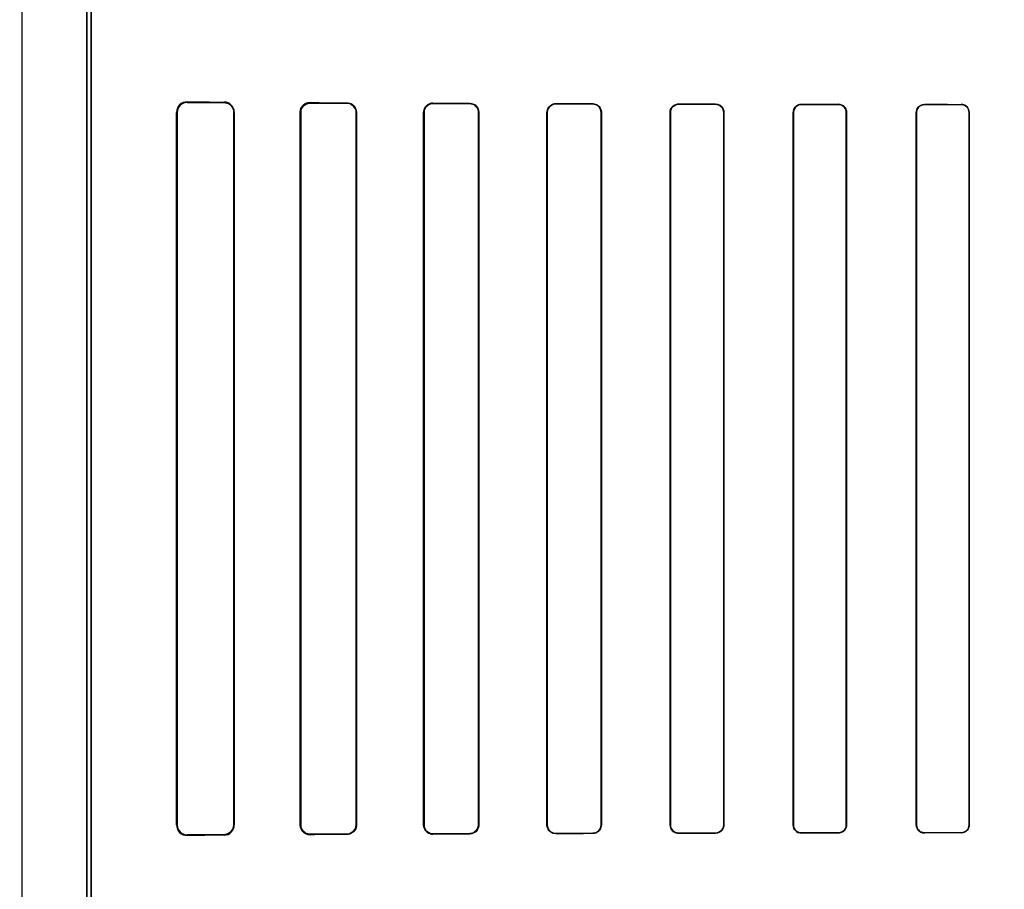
# Model space of a CAD drawing. Header units: millimetres. Extents: x 0 to 297, y 0 to 210.
# Tile 150 of 256: x 56.014 to 56.295, y 158.022 to 158.269. Entities that reach past the tile are written whole.
import ezdxf

# ---------------------------------------------------------------- set-up
doc = ezdxf.new("R2010")
doc.units = ezdxf.units.MM
doc.header["$LTSCALE"] = 16.335
doc.layers.get('0').update_dxf_attribs({"linetype": 'CONTINUOUS'})
for name, color, linetype in [('AXES_REF', 7, 'CONTINUOUS'), ('INTFCLR_1', 7, 'CONTINUOUS'), ('INTFCLR_72935', 7, 'CONTINUOUS')]:
    doc.layers.add(name, color=color, linetype=linetype)

msp = doc.modelspace()

# ---------------------------------------------------------------- linework, layer by layer
at = {"color": 7, "linetype": 'Continuous'}
for radius in [6.787079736, 6.7865, 6.743039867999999]:
    msp.add_circle((57.4637306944, 154.7114647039), radius, dxfattribs=at)
for radius, start, end in [(6.72, 278.2771290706, 261.7228709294), (6.874, 193.234383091, 36.7246116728)]:
    msp.add_arc((57.4637306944, 154.7114647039), radius, start, end, dxfattribs=at)
at = {"layer": 'AXES_REF', "color": 9, "linetype": 'Continuous'}
for radius in [6.191158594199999, 4.150003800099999]:
    msp.add_circle((57.4637306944, 154.7114647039), radius, dxfattribs=at)
at = {"layer": 'INTFCLR_1', "color": 6, "linetype": 'Continuous'}
for p, q in [((56.0146828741, 159.0304665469), (56.0146828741, 157.1614547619)), ((56.0332142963, 157.5341413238), (56.0332142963, 158.3777682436)), ((56.0344485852, 158.3777682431), (56.0344485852, 157.5341412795)), ((56.0587420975, 158.0399547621), (56.0587420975, 158.2429547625)), ((56.0589195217, 158.0399547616), (56.0589195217, 158.2429547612)), ((56.0750546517, 158.2429547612), (56.0750546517, 158.0399547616)), ((56.0751998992, 158.2429547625), (56.0751998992, 158.0399547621)), ((56.0939824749, 158.0399547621), (56.0939824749, 158.2429547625)), ((56.09410939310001, 158.0399547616), (56.09410939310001, 158.2429547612)), ((56.1098938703, 158.2429547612), (56.1098938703, 158.0399547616)), ((56.1100086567, 158.2429547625), (56.1100086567, 158.0399547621)), ((56.1291412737, 158.0399547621), (56.1291412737, 158.2429547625)), ((56.129247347, 158.0399547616), (56.129247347, 158.2429547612)), ((56.1447723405, 158.2429547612), (56.1447723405, 158.0399547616)), ((56.14487182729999, 158.2429547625), (56.14487182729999, 158.0399547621)), ((56.1642594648, 158.0399547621), (56.1642594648, 158.2429547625)), ((56.1643537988, 158.0399547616), (56.1643537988, 158.2429547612)), ((56.1796771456, 158.2429547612), (56.1796771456, 158.0399547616)), ((56.1797673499, 158.2429547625), (56.1797673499, 158.0399547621)), ((56.19935072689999, 158.0399547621), (56.19935072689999, 158.2429547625)), ((56.19943756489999, 158.0399547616), (56.19943756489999, 158.2429547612)), ((56.21460195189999, 158.2429547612), (56.21460195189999, 158.0399547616)), ((56.21468601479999, 158.2429547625), (56.21468601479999, 158.0399547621)), ((56.23442160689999, 158.0399547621), (56.23442160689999, 158.2429547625)), ((56.2345033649, 158.0399547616), (56.2345033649, 158.2429547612)), ((56.2495431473, 158.2429547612), (56.2495431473, 158.0399547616)), ((56.2496229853, 158.2429547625), (56.2496229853, 158.0399547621)), ((56.2694757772, 158.0399547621), (56.2694757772, 158.2429547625)), ((56.2695540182, 158.0399547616), (56.2695540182, 158.2429547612)), ((56.2844985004, 158.2429547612), (56.2844985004, 158.0399547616)), ((56.2845754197, 158.2429547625), (56.2845754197, 158.0399547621))]:
    msp.add_line(p, q, dxfattribs=at)
at = {"layer": 'INTFCLR_1', "color": 9, "linetype": 'Continuous'}
for p, q in [((56.0617849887, 158.2459709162), (56.0617849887, 158.2458018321)), ((56.0722849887, 158.2457396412), (56.0722849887, 158.2458897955)), ((56.0967849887, 158.2457425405), (56.0967849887, 158.2456184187)), ((56.1072849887, 158.2455740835), (56.1072849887, 158.2456909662)), ((56.1317849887, 158.2455884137), (56.1317849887, 158.2454837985)), ((56.1422849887, 158.2454498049), (56.1422849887, 158.2455504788)), ((56.1667849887, 158.2454729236), (56.1667849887, 158.2453794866)), ((56.1772849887, 158.2453527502), (56.1772849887, 158.2454437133)), ((56.2017849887, 158.2453835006), (56.2017849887, 158.2452972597)), ((56.2122849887, 158.2452761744), (56.2122849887, 158.2453607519)), ((56.2367849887, 158.2453139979), (56.2367849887, 158.2452326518)), ((56.2472849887, 158.2452162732), (56.2472849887, 158.2452964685)), ((56.2717849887, 158.2452609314), (56.2717849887, 158.245182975)), ((56.2822849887, 158.2451707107), (56.2822849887, 158.2452478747)), ((56.0589195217, 158.2429547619), (56.0587420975, 158.2429547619)), ((56.0751998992, 158.2429547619), (56.0750546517, 158.2429547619)), ((56.09410939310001, 158.2429547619), (56.093982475, 158.2429547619)), ((56.1100086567, 158.2429547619), (56.1098938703, 158.2429547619)), ((56.129247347, 158.2429547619), (56.1291412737, 158.2429547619)), ((56.1448718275, 158.2429547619), (56.1447723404, 158.2429547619)), ((56.164353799, 158.2429547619), (56.164259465, 158.2429547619)), ((56.1797673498, 158.2429547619), (56.1796771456, 158.2429547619)), ((56.19943756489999, 158.2429547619), (56.19935072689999, 158.2429547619)), ((56.2146860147, 158.2429547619), (56.214601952, 158.2429547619)), ((56.2345033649, 158.2429547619), (56.23442160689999, 158.2429547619)), ((56.2496229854, 158.2429547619), (56.2495431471, 158.2429547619)), ((56.2695540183, 158.2429547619), (56.26947577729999, 158.2429547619)), ((56.2845754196, 158.2429547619), (56.2844985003, 158.2429547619)), ((56.0587420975, 158.0399547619), (56.0589195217, 158.0399547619)), ((56.0750546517, 158.0399547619), (56.0751998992, 158.0399547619)), ((56.093982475, 158.0399547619), (56.09410939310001, 158.0399547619)), ((56.1098938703, 158.0399547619), (56.1100086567, 158.0399547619)), ((56.1291412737, 158.0399547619), (56.129247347, 158.0399547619)), ((56.1447723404, 158.0399547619), (56.1448718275, 158.0399547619)), ((56.164259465, 158.0399547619), (56.164353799, 158.0399547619)), ((56.1796771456, 158.0399547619), (56.1797673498, 158.0399547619)), ((56.19935072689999, 158.0399547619), (56.19943756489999, 158.0399547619)), ((56.214601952, 158.0399547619), (56.2146860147, 158.0399547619)), ((56.23442160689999, 158.0399547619), (56.2345033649, 158.0399547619)), ((56.2495431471, 158.0399547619), (56.2496229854, 158.0399547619)), ((56.26947577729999, 158.0399547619), (56.2695540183, 158.0399547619)), ((56.2844985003, 158.0399547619), (56.2845754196, 158.0399547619)), ((56.0617849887, 158.0371076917), (56.0617849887, 158.0369386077)), ((56.0722849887, 158.0370197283), (56.0722849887, 158.0371698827)), ((56.0967849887, 158.0372911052), (56.0967849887, 158.0371669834)), ((56.1072849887, 158.0372185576), (56.1072849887, 158.0373354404)), ((56.1317849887, 158.0374257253), (56.1317849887, 158.0373211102)), ((56.1422849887, 158.0373590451), (56.1422849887, 158.0374597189)), ((56.1667849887, 158.0375300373), (56.1667849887, 158.0374366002)), ((56.1772849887, 158.0374658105), (56.1772849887, 158.0375567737)), ((56.2017849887, 158.0376122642), (56.2017849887, 158.0375260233)), ((56.2122849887, 158.0375487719), (56.2122849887, 158.0376333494)), ((56.2367849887, 158.0376768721), (56.2367849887, 158.0375955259)), ((56.2472849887, 158.0376130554), (56.2472849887, 158.0376932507)), ((56.2717849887, 158.0377265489), (56.2717849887, 158.0376485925)), ((56.2822849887, 158.0376616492), (56.2822849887, 158.0377388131))]:
    msp.add_line(p, q, dxfattribs=at)
at = {"layer": 'INTFCLR_1', "color": 7, "linetype": 'Continuous'}
for points in [[(56.0959321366, 158.2454821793), (56.0960196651, 158.2455096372), (56.0961091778, 158.2455343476), (56.0962005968, 158.2455561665), (56.0962937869, 158.245574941), (56.0963887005, 158.2455905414), (56.0964853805, 158.2456028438), (56.09658376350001, 158.2456116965), (56.09668367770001, 158.2456169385), (56.0967849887, 158.2456184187)], [(56.0967849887, 158.0372911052), (56.0966896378, 158.0372923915), (56.0965934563, 158.0372971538), (56.0964965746, 158.0373054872), (56.0963983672, 158.0373175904), (56.0962997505, 158.0373334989), (56.0962031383, 158.0373527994), (56.0961093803, 158.0373751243), (56.09601780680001, 158.0374004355), (56.0959284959, 158.0374285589)], [(56.1309131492, 158.0374661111), (56.1310028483, 158.0374368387), (56.13109453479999, 158.0374105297), (56.1311881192, 158.0373873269), (56.1312834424, 158.0373673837), (56.1313804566, 158.0373508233), (56.13147922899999, 158.0373377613), (56.1315796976, 158.0373283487), (56.1316816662, 158.0373227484), (56.1317849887, 158.0373211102)]]:
    msp.add_lwpolyline(points, dxfattribs=at)
at = {"layer": 'INTFCLR_1', "color": 6, "linetype": 'Continuous'}
for centre, radius, start, end in [((56.0617588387, 158.2429542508), 0.0030167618, 89.5033423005, 179.9902822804), ((56.06176683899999, 158.2429545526), 0.0028473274, 89.6347789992, 179.9958022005), ((56.0722645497, 158.2429544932), 0.0029353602, 0.005255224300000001, 89.6010454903), ((56.0617588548, 158.039955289), 0.0030167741, 180.0100079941, 270.4963496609), ((56.061766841, 158.0399549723), 0.0028473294, 180.0042406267, 270.3651815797), ((56.0722645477, 158.0399550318), 0.0029353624, 270.3989925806, 359.9947357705)]:
    msp.add_arc(centre, radius, start, end, dxfattribs=at)
for centre, major_axis, ratio, start_param, end_param in [((56.3995349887, 158.2464547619), (0.3650864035, 0), 0.0034906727, -2.752156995, -2.682292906), ((56.3995349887, 158.2464547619), (0.3860864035, 0), 0.0034906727, -2.6358278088, -2.5822577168), ((56.3995349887, 158.2464547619), (0.3650864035, 0), 0.0034906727, -2.5485709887, -2.4989177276), ((56.3995349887, 158.2464547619), (0.3860864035, 0), 0.0034906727, -2.4721230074, -2.4294368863), ((56.3995349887, 158.2464547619), (0.3650864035, 0), 0.0034906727, -2.3940887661, -2.3526946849), ((56.3995349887, 158.2464547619), (0.3860864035, 0), 0.0034906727, -2.3371288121, -2.3000343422), ((56.3995349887, 158.2464547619), (0.3650864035, 0), 0.0034906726, -2.2620717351, -2.2252929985), ((56.3995349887, 158.2464547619), (0.3860864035, 0), 0.0034906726, -2.217857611, -2.1841931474), ((56.3995349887, 158.2464547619), (0.3650864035, 0), 0.0034906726, -2.1431981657, -2.1093469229), ((56.3995349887, 158.2464547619), (0.3860864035, 0), 0.0034906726, -2.108530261, -2.0771538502), ((56.3995349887, 158.2464547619), (0.3650864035, 0), 0.0034906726, -2.0328472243, -2.0009654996), ((56.3995349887, 158.2464547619), (0.3860864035, 0), 0.0034906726, -2.0059367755, -1.9761478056), ((56.3995349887, 158.2464547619), (0.3650864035, 0), 0.0034906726, -1.9282790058, -1.8977471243), ((56.3995349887, 158.2464547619), (0.3860864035, 0), 0.0034906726, -1.9080370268, -1.8793579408), ((56.3995349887, 158.0364547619), (0.3860864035, 0), 0.0034906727, 2.5822577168, 2.6358278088), ((56.3995349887, 158.0364547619), (0.3650864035, 0), 0.0034906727, 2.682292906, 2.752156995), ((56.3995349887, 158.0364547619), (0.3860864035, 0), 0.0034906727, 2.4294368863, 2.4721230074), ((56.3995349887, 158.0364547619), (0.3650864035, 0), 0.0034906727, 2.4989177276, 2.5485709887), ((56.3995349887, 158.036454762), (0.3860864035, 0), 0.0034906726, 2.3000343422, 2.3371288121), ((56.3995349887, 158.036454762), (0.3650864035, 0), 0.0034906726, 2.3526946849, 2.3940887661), ((56.3995349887, 158.0364547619), (0.3860864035, 0), 0.0034906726, 2.1841931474, 2.217857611), ((56.3995349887, 158.0364547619), (0.3650864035, 0), 0.0034906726, 2.2252929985, 2.2620717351), ((56.3995349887, 158.0364547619), (0.3860864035, 0), 0.0034906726, 2.0771538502, 2.108530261), ((56.3995349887, 158.0364547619), (0.3650864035, 0), 0.0034906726, 2.1093469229, 2.1431981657), ((56.3995349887, 158.0364547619), (0.3860864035, 0), 0.0034906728, 1.9761478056, 2.0059367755), ((56.3995349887, 158.0364547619), (0.3650864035, 0), 0.0034906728, 2.0009654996, 2.0328472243), ((56.3995349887, 158.036454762), (0.3860864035, 0), 0.0034906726, 1.8793579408, 1.9080370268), ((56.3995349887, 158.036454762), (0.3650864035, 0), 0.0034906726, 1.8977471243, 1.9282790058)]:
    msp.add_ellipse(centre, major_axis=major_axis, ratio=ratio, start_param=start_param, end_param=end_param, dxfattribs=at)
for points, knots in [([(56.0722849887, 158.2457396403), (56.0728265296, 158.2457366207), (56.074265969, 158.2453200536), (56.0750546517, 158.2438230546), (56.0750546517, 158.2429547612)], [0, 0, 0, 0, 0.3841203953, 1, 1, 1, 1]), ([(56.0939824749, 158.2429547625), (56.0939824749, 158.2434364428), (56.0943337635, 158.2448748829), (56.0958520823, 158.2457473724), (56.0967849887, 158.2457425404)], [0, 0, 0, 0, 0.3405065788, 1, 1, 1, 1]), ([(56.1072849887, 158.2456909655), (56.1077895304, 158.2456886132), (56.10919884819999, 158.2453079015), (56.1100086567, 158.2438338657), (56.1100086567, 158.2429547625)], [0, 0, 0, 0, 0.3646493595, 1, 1, 1, 1]), ([(56.1072849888, 158.2455740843), (56.10774951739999, 158.245572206), (56.1090951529, 158.2452264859), (56.1098938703, 158.2438135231), (56.1098938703, 158.2429547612)], [0, 0, 0, 0, 0.3510423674, 1, 1, 1, 1]), ([(56.1291412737, 158.2429547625), (56.1291412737, 158.2434586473), (56.1295208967, 158.2448277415), (56.1309490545, 158.2455915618), (56.1317849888, 158.2455884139)], [0, 0, 0, 0, 0.3760825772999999, 1, 1, 1, 1]), ([(56.129247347, 158.2429547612), (56.129247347, 158.2434604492), (56.1296336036, 158.2447799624), (56.13100265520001, 158.2454864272), (56.1317849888, 158.2454837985)], [0, 0, 0, 0, 0.3926070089, 1, 1, 1, 1]), ([(56.1422849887, 158.2455504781), (56.1428045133, 158.2455486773), (56.1441514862, 158.2451471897), (56.14487182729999, 158.2437518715), (56.14487182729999, 158.2429547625)], [0, 0, 0, 0, 0.3945869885, 1, 1, 1, 1]), ([(56.1422849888, 158.2454498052), (56.1428036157, 158.2454481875), (56.1441031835, 158.2450432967), (56.1447723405, 158.2437032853), (56.1447723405, 158.2429547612)], [0, 0, 0, 0, 0.4092869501, 1, 1, 1, 1]), ([(56.1642594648, 158.2429547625), (56.1642594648, 158.2434747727), (56.1646624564, 158.2447910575), (56.1660219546, 158.2454751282), (56.1667849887, 158.2454729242)], [0, 0, 0, 0, 0.4052930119, 1, 1, 1, 1]), ([(56.1643537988, 158.2429547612), (56.1643537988, 158.2434633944), (56.16475004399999, 158.2447323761), (56.1660578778, 158.2453814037), (56.1667849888, 158.2453794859)], [0, 0, 0, 0, 0.4115998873, 1, 1, 1, 1]), ([(56.17728498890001, 158.2454437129), (56.1777562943, 158.2454424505), (56.17904302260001, 158.2450858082), (56.1797673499, 158.2437444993), (56.1797673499, 158.2429547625)], [0, 0, 0, 0, 0.3737436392, 1, 1, 1, 1]), ([(56.1772849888, 158.2453527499), (56.1777334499, 158.2453516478), (56.1789720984, 158.2450138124), (56.1796771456, 158.2437209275), (56.1796771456, 158.2429547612)], [0, 0, 0, 0, 0.3692176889, 1, 1, 1, 1]), ([(56.19935072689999, 158.2429547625), (56.19935072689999, 158.2434740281), (56.1997578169, 158.2447469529), (56.2010661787, 158.2453851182), (56.2017849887, 158.2453835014)], [0, 0, 0, 0, 0.4194128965, 1, 1, 1, 1]), ([(56.19943756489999, 158.2429547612), (56.19943756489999, 158.2434596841), (56.199834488, 158.2446881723), (56.201095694, 158.2452986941), (56.2017849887, 158.2452972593)], [0, 0, 0, 0, 0.4228059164, 1, 1, 1, 1]), ([(56.2122849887, 158.2453607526), (56.2128652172, 158.2453595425), (56.2141354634, 158.2448828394), (56.21468601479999, 158.243600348), (56.21468601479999, 158.2429547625)], [0, 0, 0, 0, 0.4733419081, 1, 1, 1, 1]), ([(56.2122849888, 158.2452761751), (56.2127585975, 158.2452752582), (56.2139669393, 158.2449087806), (56.21460195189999, 158.2436603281), (56.21460195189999, 158.2429547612)], [0, 0, 0, 0, 0.4016443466, 1, 1, 1, 1]), ([(56.23442160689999, 158.2429547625), (56.23442160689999, 158.2434711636), (56.2348296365, 158.2447098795), (56.2360984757, 158.2453151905), (56.2367849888, 158.245313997)], [0, 0, 0, 0, 0.4292913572, 1, 1, 1, 1]), ([(56.2345033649, 158.2429547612), (56.2345033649, 158.2434558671), (56.2348999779, 158.2446523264), (56.2361246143, 158.2452337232), (56.23678498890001, 158.2452326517)], [0, 0, 0, 0, 0.4314369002, 1, 1, 1, 1]), ([(56.24728498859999, 158.2452964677), (56.2478383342, 158.2452955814), (56.2490730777, 158.2448449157), (56.2496229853, 158.2435945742), (56.2496229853, 158.2429547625)], [0, 0, 0, 0, 0.4637661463, 1, 1, 1, 1]), ([(56.24728498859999, 158.2452162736), (56.2477374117, 158.2452155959), (56.2489130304, 158.244868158), (56.2495431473, 158.2436507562), (56.2495431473, 158.2429547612)], [0, 0, 0, 0, 0.3939535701, 1, 1, 1, 1]), ([(56.2694757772, 158.2429547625), (56.2694757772, 158.2434683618), (56.2698839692, 158.2446807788), (56.2711226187, 158.2452617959), (56.2717849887, 158.2452609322)], [0, 0, 0, 0, 0.4367452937, 1, 1, 1, 1]), ([(56.2695540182, 158.2429547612), (56.2695540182, 158.2434524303), (56.2699499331, 158.2446241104), (56.27114643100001, 158.2451837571), (56.2717849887, 158.2451829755)], [0, 0, 0, 0, 0.4380013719, 1, 1, 1, 1]), ([(56.2845754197, 158.2429547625), (56.2845754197, 158.2434741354), (56.2841608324, 158.2446798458), (56.282933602, 158.2452471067), (56.2822849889, 158.2452478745)], [0, 0, 0, 0, 0.444673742, 1, 1, 1, 1]), ([(56.2822849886, 158.2451707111), (56.2828602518, 158.2451700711), (56.2840384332, 158.2446845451), (56.2844985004, 158.2435093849), (56.2844985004, 158.2429547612)], [0, 0, 0, 0, 0.5091335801, 1, 1, 1, 1]), ([(56.0750546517, 158.0399547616), (56.0750546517, 158.0394790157), (56.0747103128, 158.0380523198), (56.07321315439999, 158.0371750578), (56.0722849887, 158.0371698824)], [0, 0, 0, 0, 0.3388681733, 1, 1, 1, 1]), ([(56.0967849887, 158.0371669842), (56.0962452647, 158.0371641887), (56.09479128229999, 158.0375650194), (56.0939824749, 158.039074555), (56.0939824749, 158.0399547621)], [0, 0, 0, 0, 0.3801089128, 1, 1, 1, 1]), ([(56.1098938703, 158.0399547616), (56.1098938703, 158.0394600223), (56.10952389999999, 158.0381060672), (56.1081162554, 158.0373388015), (56.1072849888, 158.0373354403)], [0, 0, 0, 0, 0.3731029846, 1, 1, 1, 1]), ([(56.1100086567, 158.0399547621), (56.1100086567, 158.0394583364), (56.10964235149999, 158.0380491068), (56.108171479, 158.0372226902), (56.1072849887, 158.0372185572)], [0, 0, 0, 0, 0.3589677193, 1, 1, 1, 1]), ([(56.1317849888, 158.0374257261), (56.1312777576, 158.0374240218), (56.12995721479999, 158.0378084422), (56.129247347, 158.0391740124), (56.129247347, 158.0399547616)], [0, 0, 0, 0, 0.3938203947, 1, 1, 1, 1]), ([(56.1447723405, 158.0399547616), (56.1447723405, 158.0394451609), (56.1443798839, 158.0381468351), (56.1430418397, 158.0374620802), (56.1422849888, 158.0374597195)], [0, 0, 0, 0, 0.4023834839, 1, 1, 1, 1]), ([(56.14487182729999, 158.0399547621), (56.14487182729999, 158.0394367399), (56.1444775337, 158.0380881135), (56.143083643, 158.037361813), (56.1422849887, 158.0373590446)], [0, 0, 0, 0, 0.393430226, 1, 1, 1, 1]), ([(56.1667849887, 158.0374366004), (56.166299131, 158.037435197), (56.1649889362, 158.0377985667), (56.1642594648, 158.0391599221), (56.1642594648, 158.0399547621)], [0, 0, 0, 0, 0.3793705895, 1, 1, 1, 1]), ([(56.1667849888, 158.0375300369), (56.1663242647, 158.0375288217), (56.1650646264, 158.0378719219), (56.1643537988, 158.0391830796), (56.1643537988, 158.0399547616)], [0, 0, 0, 0, 0.3738419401, 1, 1, 1, 1]), ([(56.1796771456, 158.0399547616), (56.1796771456, 158.0394465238), (56.179280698, 158.0381941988), (56.1779955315, 158.037558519), (56.1772849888, 158.0375567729)], [0, 0, 0, 0, 0.4170044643, 1, 1, 1, 1]), ([(56.1797673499, 158.0399547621), (56.1797673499, 158.0394326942), (56.1793615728, 158.0381342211), (56.1780274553, 158.0374677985), (56.17728498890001, 158.0374658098)], [0, 0, 0, 0, 0.4128529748, 1, 1, 1, 1]), ([(56.2017849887, 158.0375260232), (56.2013337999, 158.0375250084), (56.2000749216, 158.0378589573), (56.19935072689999, 158.0391726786), (56.19935072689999, 158.0399547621)], [0, 0, 0, 0, 0.3658474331, 1, 1, 1, 1]), ([(56.2017849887, 158.0376122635), (56.2012176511, 158.0376110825), (56.1999754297, 158.0380737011), (56.19943756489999, 158.0393256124), (56.19943756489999, 158.0399547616)], [0, 0, 0, 0, 0.4741700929, 1, 1, 1, 1]), ([(56.21460195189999, 158.0399547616), (56.21460195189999, 158.0394506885), (56.2142054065, 158.0382353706), (56.2129617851, 158.0376346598), (56.2122849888, 158.0376333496)], [0, 0, 0, 0, 0.4268656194, 1, 1, 1, 1]), ([(56.21468601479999, 158.0399547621), (56.21468601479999, 158.0394357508), (56.2142786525, 158.038177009), (56.2129895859, 158.0375502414), (56.2122849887, 158.0375487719)], [0, 0, 0, 0, 0.424164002, 1, 1, 1, 1]), ([(56.2367849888, 158.0375955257), (56.2362223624, 158.0375945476), (56.23497335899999, 158.0380508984), (56.23442160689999, 158.0393127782), (56.23442160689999, 158.0399547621)], [0, 0, 0, 0, 0.4670613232, 1, 1, 1, 1]), ([(56.23678498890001, 158.037676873), (56.2363253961, 158.0376761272), (56.23513710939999, 158.0380268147), (56.2345033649, 158.0392552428), (56.2345033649, 158.0399547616)], [0, 0, 0, 0, 0.3965046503, 1, 1, 1, 1]), ([(56.2495431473, 158.0399547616), (56.2495431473, 158.0394545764), (56.24914707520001, 158.0382683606), (56.24793593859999, 158.0376942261), (56.24728498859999, 158.037693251)], [0, 0, 0, 0, 0.4345144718, 1, 1, 1, 1]), ([(56.2496229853, 158.0399547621), (56.2496229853, 158.0394389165), (56.2492151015, 158.0382111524), (56.2479609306, 158.0376141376), (56.24728498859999, 158.037613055)], [0, 0, 0, 0, 0.432833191, 1, 1, 1, 1]), ([(56.2717849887, 158.0376485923), (56.2712445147, 158.0376478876), (56.2700259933, 158.0380838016), (56.2694757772, 158.0393182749), (56.2694757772, 158.0399547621)], [0, 0, 0, 0, 0.4592115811, 1, 1, 1, 1]), ([(56.2717849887, 158.0377265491), (56.2712033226, 158.0377258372), (56.27001527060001, 158.0382156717), (56.2695540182, 158.0393987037), (56.2695540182, 158.0399547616)], [0, 0, 0, 0, 0.5112543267, 1, 1, 1, 1]), ([(56.2845754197, 158.0399547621), (56.2845754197, 158.0394417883), (56.2841675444, 158.0382375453), (56.2829397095, 158.0376624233), (56.2822849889, 158.0376616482)], [0, 0, 0, 0, 0.4393046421, 1, 1, 1, 1]), ([(56.2844985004, 158.0399547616), (56.2844985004, 158.039451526), (56.28409639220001, 158.0382860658), (56.2829105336, 158.0377395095), (56.2822849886, 158.0377388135)], [0, 0, 0, 0, 0.4458222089, 1, 1, 1, 1])]:
    msp.add_open_spline(points, degree=3, knots=knots, dxfattribs=at)
at = {"layer": 'INTFCLR_1', "color": 7, "linetype": 'Continuous'}
for points, knots in [([(56.09410939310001, 158.2429547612), (56.0941092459, 158.2434180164), (56.094447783, 158.2447974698), (56.095897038, 158.2456035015), (56.0967849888, 158.2456184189)], [0, 0, 0, 0, 0.3428139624, 1, 1, 1, 1]), ([(56.09410939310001, 158.2429547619), (56.0941093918, 158.2434367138), (56.0944122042, 158.2445473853), (56.0953544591, 158.2452899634), (56.0959321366, 158.2454821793)], [0, 0, 0, 0, 0.4418459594, 1, 1, 1, 1]), ([(56.0967849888, 158.0372911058), (56.09628383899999, 158.0372980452), (56.0949004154, 158.0376511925), (56.0941051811, 158.0391011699), (56.09410939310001, 158.0399547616)], [0, 0, 0, 0, 0.3699423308, 1, 1, 1, 1]), ([(56.1317849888, 158.0373211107), (56.1312459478, 158.0373246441), (56.1298696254, 158.0377257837), (56.1291356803, 158.0391514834), (56.1291412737, 158.0399547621)], [0, 0, 0, 0, 0.4015735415, 1, 1, 1, 1])]:
    msp.add_open_spline(points, degree=3, knots=knots, dxfattribs=at)
at = {"layer": 'INTFCLR_72935', "color": 6, "linetype": 'Continuous'}
for p, q in [((56.0146828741, 159.0304783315), (56.0146828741, 157.1614547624)), ((56.0332142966, 158.3810712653), (56.0332142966, 157.5308382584)), ((56.0344485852, 157.5320914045), (56.0344485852, 158.3798181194)), ((56.0587420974, 158.2429547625), (56.0587420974, 158.0399547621)), ((56.0589195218, 158.2429547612), (56.0589195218, 158.0399547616)), ((56.0750546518, 158.0399547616), (56.0750546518, 158.2429547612)), ((56.0751998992, 158.0399547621), (56.0751998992, 158.2429547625)), ((56.093982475, 158.2429547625), (56.093982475, 158.0399547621)), ((56.094109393, 158.2429547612), (56.094109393, 158.0399547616)), ((56.1098938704, 158.0399547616), (56.1098938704, 158.2429547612)), ((56.11000865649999, 158.0399547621), (56.11000865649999, 158.2429547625)), ((56.1291412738, 158.2429547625), (56.1291412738, 158.0399547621)), ((56.1292473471, 158.2429547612), (56.1292473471, 158.0399547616)), ((56.14477234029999, 158.0399547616), (56.14477234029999, 158.2429547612)), ((56.1448718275, 158.0399547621), (56.1448718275, 158.2429547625)), ((56.164259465, 158.2429547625), (56.164259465, 158.0399547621)), ((56.1643537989, 158.2429547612), (56.1643537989, 158.0399547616)), ((56.1796771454, 158.0399547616), (56.1796771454, 158.2429547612)), ((56.1797673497, 158.0399547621), (56.1797673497, 158.2429547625)), ((56.19935072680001, 158.2429547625), (56.19935072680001, 158.0399547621)), ((56.199437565, 158.2429547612), (56.199437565, 158.0399547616)), ((56.2146019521, 158.0399547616), (56.2146019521, 158.2429547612)), ((56.2146860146, 158.0399547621), (56.2146860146, 158.2429547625)), ((56.234421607, 158.2429547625), (56.234421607, 158.0399547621)), ((56.234503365, 158.2429547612), (56.234503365, 158.0399547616)), ((56.2495431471, 158.0399547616), (56.2495431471, 158.2429547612)), ((56.2496229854, 158.0399547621), (56.2496229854, 158.2429547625)), ((56.26947577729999, 158.2429547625), (56.26947577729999, 158.0399547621)), ((56.2695540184, 158.2429547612), (56.2695540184, 158.0399547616)), ((56.2844985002, 158.0399547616), (56.2844985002, 158.2429547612)), ((56.2845754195, 158.0399547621), (56.2845754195, 158.2429547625))]:
    msp.add_line(p, q, dxfattribs=at)
at = {"layer": 'INTFCLR_72935', "color": 9, "linetype": 'Continuous'}
for p, q in [((56.0617849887, 158.2458018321), (56.0617849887, 158.2459709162)), ((56.0722849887, 158.2458897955), (56.0722849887, 158.2457396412)), ((56.0967849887, 158.2456184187), (56.0967849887, 158.2457425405)), ((56.1072849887, 158.2456909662), (56.1072849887, 158.2455740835)), ((56.1317849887, 158.2454837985), (56.1317849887, 158.2455884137)), ((56.1422849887, 158.2455504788), (56.1422849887, 158.2454498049)), ((56.1667849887, 158.2453794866), (56.1667849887, 158.2454729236)), ((56.1772849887, 158.2454437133), (56.1772849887, 158.2453527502)), ((56.2017849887, 158.2452972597), (56.2017849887, 158.2453835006)), ((56.2122849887, 158.2453607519), (56.2122849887, 158.2452761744)), ((56.2367849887, 158.2452326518), (56.2367849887, 158.2453139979)), ((56.2472849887, 158.2452964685), (56.2472849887, 158.2452162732)), ((56.2717849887, 158.245182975), (56.2717849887, 158.2452609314)), ((56.2822849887, 158.2452478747), (56.2822849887, 158.2451707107)), ((56.0587420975, 158.2429547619), (56.0589195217, 158.2429547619)), ((56.0750546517, 158.2429547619), (56.0751998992, 158.2429547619)), ((56.093982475, 158.2429547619), (56.09410939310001, 158.2429547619)), ((56.1098938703, 158.2429547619), (56.1100086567, 158.2429547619)), ((56.1291412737, 158.2429547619), (56.129247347, 158.2429547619)), ((56.1447723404, 158.2429547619), (56.1448718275, 158.2429547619)), ((56.164259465, 158.2429547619), (56.164353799, 158.2429547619)), ((56.1796771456, 158.2429547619), (56.1797673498, 158.2429547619)), ((56.19935072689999, 158.2429547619), (56.19943756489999, 158.2429547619)), ((56.214601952, 158.2429547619), (56.2146860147, 158.2429547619)), ((56.23442160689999, 158.2429547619), (56.2345033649, 158.2429547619)), ((56.2495431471, 158.2429547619), (56.2496229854, 158.2429547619)), ((56.26947577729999, 158.2429547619), (56.2695540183, 158.2429547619)), ((56.2844985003, 158.2429547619), (56.2845754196, 158.2429547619)), ((56.0589195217, 158.0399547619), (56.0587420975, 158.0399547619)), ((56.0751998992, 158.0399547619), (56.0750546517, 158.0399547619)), ((56.09410939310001, 158.0399547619), (56.093982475, 158.0399547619)), ((56.1100086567, 158.0399547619), (56.1098938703, 158.0399547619)), ((56.129247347, 158.0399547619), (56.1291412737, 158.0399547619)), ((56.1448718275, 158.0399547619), (56.1447723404, 158.0399547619)), ((56.164353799, 158.0399547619), (56.164259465, 158.0399547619)), ((56.1797673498, 158.0399547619), (56.1796771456, 158.0399547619)), ((56.19943756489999, 158.0399547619), (56.19935072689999, 158.0399547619)), ((56.2146860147, 158.0399547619), (56.214601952, 158.0399547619)), ((56.2345033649, 158.0399547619), (56.23442160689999, 158.0399547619)), ((56.2496229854, 158.0399547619), (56.2495431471, 158.0399547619)), ((56.2695540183, 158.0399547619), (56.26947577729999, 158.0399547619)), ((56.2845754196, 158.0399547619), (56.2844985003, 158.0399547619)), ((56.0617849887, 158.0369386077), (56.0617849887, 158.0371076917)), ((56.0722849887, 158.0371698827), (56.0722849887, 158.0370197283)), ((56.0967849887, 158.0371669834), (56.0967849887, 158.0372911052)), ((56.1072849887, 158.0373354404), (56.1072849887, 158.0372185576)), ((56.1317849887, 158.0373211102), (56.1317849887, 158.0374257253)), ((56.1422849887, 158.0374597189), (56.1422849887, 158.0373590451)), ((56.1667849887, 158.0374366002), (56.1667849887, 158.0375300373)), ((56.1772849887, 158.0375567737), (56.1772849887, 158.0374658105)), ((56.2017849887, 158.0375260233), (56.2017849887, 158.0376122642)), ((56.2122849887, 158.0376333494), (56.2122849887, 158.0375487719)), ((56.2367849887, 158.0375955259), (56.2367849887, 158.0376768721)), ((56.2472849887, 158.0376932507), (56.2472849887, 158.0376130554)), ((56.2717849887, 158.0376485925), (56.2717849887, 158.0377265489)), ((56.2822849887, 158.0377388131), (56.2822849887, 158.0376616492))]:
    msp.add_line(p, q, dxfattribs=at)
at = {"layer": 'INTFCLR_72935', "color": 7, "linetype": 'Continuous'}
for points in [[(56.0617849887, 158.2458018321), (56.0616776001, 158.2458004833), (56.0615732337, 158.2457952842), (56.0614720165, 158.2457865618), (56.0613743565, 158.2457746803), (56.0612800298, 158.2457599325), (56.0611881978, 158.2457424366), (56.0610986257, 158.245722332), (56.0610116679, 158.245699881), (56.06092736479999, 158.245675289)], [(56.0959156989, 158.2456083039), (56.0960019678, 158.2456345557), (56.0960906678, 158.2456584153), (56.0961817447, 158.245679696), (56.0962747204, 158.2456981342), (56.0963699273, 158.2457136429), (56.0964685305, 158.2457261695), (56.0965708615, 158.2457354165), (56.0966763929, 158.2457409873), (56.0967849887, 158.2457425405)], [(56.0967849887, 158.2456184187), (56.096689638, 158.2456171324), (56.0965934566, 158.2456123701), (56.09649657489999, 158.2456040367), (56.0963983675, 158.2455919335), (56.0962997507, 158.2455760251), (56.0962031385, 158.2455567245), (56.0961093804, 158.2455343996), (56.09601780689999, 158.2455090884), (56.0959284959, 158.2454809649)], [(56.1309131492, 158.2454434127), (56.1310028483, 158.2454726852), (56.13109453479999, 158.2454989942), (56.1311881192, 158.2455221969), (56.1312834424, 158.2455421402), (56.1313804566, 158.2455587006), (56.13147922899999, 158.2455717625), (56.1315796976, 158.2455811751), (56.1316816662, 158.2455867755), (56.1317849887, 158.2455884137)], [(56.0609283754, 158.0372339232), (56.0610125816, 158.0372093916), (56.061099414, 158.0371870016), (56.0611888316, 158.0371669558), (56.06128044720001, 158.0371495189), (56.0613745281, 158.0371348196), (56.06147201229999, 158.0371229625), (56.0615731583, 158.0371142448), (56.061677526, 158.0371090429), (56.0617849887, 158.0371076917)], [(56.0967849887, 158.0371669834), (56.0966768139, 158.0371685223), (56.0965716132, 158.0371740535), (56.0964695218, 158.0371832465), (56.0963710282, 158.0371957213), (56.096275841, 158.0372111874), (56.0961829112, 158.0372295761), (56.0960919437, 158.0372507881), (56.0960033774, 158.0372745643), (56.09591726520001, 158.037300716)], [(56.0959321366, 158.0374273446), (56.0960196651, 158.0373998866), (56.0961091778, 158.0373751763), (56.0962005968, 158.0373533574), (56.0962937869, 158.0373345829), (56.0963887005, 158.0373189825), (56.0964853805, 158.0373066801), (56.09658376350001, 158.0372978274), (56.09668367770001, 158.0372925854), (56.0967849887, 158.0372911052)]]:
    msp.add_lwpolyline(points, dxfattribs=at)
at = {"layer": 'INTFCLR_72935', "color": 6, "linetype": 'Continuous'}
for centre, radius, start, end in [((56.061758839, 158.2429542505), 0.0030167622, 89.50334786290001, 179.9902757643), ((56.0722645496, 158.2429544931), 0.0029353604, 0.0052577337, 89.6010428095), ((56.0617588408, 158.0399552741), 0.0030167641, 180.0097248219, 270.4966183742), ((56.0722645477, 158.0399550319), 0.0029353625, 270.398995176, 359.9947332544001)]:
    msp.add_arc(centre, radius, start, end, dxfattribs=at)
for centre, major_axis, ratio, start_param, end_param in [((56.3995349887, 158.2464547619), (0.3650864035, 0), 0.0034906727, -2.752156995, -2.682292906), ((56.3995349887, 158.2464547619), (0.3860864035, 0), 0.0034906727, -2.6358278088, -2.5822577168), ((56.3995349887, 158.2464547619), (0.3650864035, 0), 0.0034906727, -2.5485709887, -2.4989177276), ((56.3995349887, 158.2464547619), (0.3860864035, 0), 0.0034906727, -2.4721230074, -2.4294368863), ((56.3995349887, 158.2464547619), (0.3650864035, 0), 0.0034906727, -2.3940887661, -2.3526946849), ((56.3995349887, 158.2464547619), (0.3860864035, 0), 0.0034906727, -2.3371288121, -2.3000343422), ((56.3995349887, 158.2464547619), (0.3650864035, 0), 0.0034906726, -2.262071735, -2.2252929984), ((56.3995349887, 158.2464547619), (0.3860864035, 0), 0.0034906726, -2.217857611, -2.1841931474), ((56.3995349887, 158.2464547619), (0.3650864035, 0), 0.0034906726, -2.1431981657, -2.1093469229), ((56.3995349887, 158.2464547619), (0.3860864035, 0), 0.0034906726, -2.108530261, -2.0771538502), ((56.3995349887, 158.2464547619), (0.3650864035, 0), 0.0034906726, -2.0328472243, -2.0009654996), ((56.3995349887, 158.2464547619), (0.3860864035, 0), 0.0034906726, -2.0059367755, -1.9761478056), ((56.3995349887, 158.2464547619), (0.3650864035, 0), 0.0034906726, -1.9282790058, -1.8977471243), ((56.3995349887, 158.2464547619), (0.3860864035, 0), 0.0034906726, -1.9080370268, -1.8793579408), ((56.3995349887, 158.0364547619), (0.3860864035, 0), 0.0034906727, 2.5822577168, 2.6358278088), ((56.3995349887, 158.0364547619), (0.3650864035, 0), 0.0034906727, 2.682292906, 2.752156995), ((56.3995349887, 158.0364547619), (0.3860864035, 0), 0.0034906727, 2.4294368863, 2.4721230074), ((56.3995349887, 158.0364547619), (0.3650864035, 0), 0.0034906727, 2.4989177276, 2.5485709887), ((56.3995349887, 158.036454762), (0.3860864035, 0), 0.0034906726, 2.3000343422, 2.3371288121), ((56.3995349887, 158.036454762), (0.3650864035, 0), 0.0034906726, 2.3526946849, 2.3940887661), ((56.3995349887, 158.0364547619), (0.3860864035, 0), 0.0034906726, 2.1841931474, 2.217857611), ((56.3995349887, 158.0364547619), (0.3650864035, 0), 0.0034906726, 2.2252929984, 2.262071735), ((56.3995349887, 158.0364547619), (0.3860864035, 0), 0.0034906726, 2.0771538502, 2.108530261), ((56.3995349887, 158.0364547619), (0.3650864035, 0), 0.0034906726, 2.1093469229, 2.1431981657), ((56.3995349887, 158.0364547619), (0.3860864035, 0), 0.0034906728, 1.9761478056, 2.0059367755), ((56.3995349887, 158.0364547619), (0.3650864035, 0), 0.0034906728, 2.0009654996, 2.0328472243), ((56.3995349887, 158.036454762), (0.3860864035, 0), 0.0034906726, 1.8793579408, 1.9080370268), ((56.3995349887, 158.036454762), (0.3650864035, 0), 0.0034906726, 1.8977471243, 1.9282790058)]:
    msp.add_ellipse(centre, major_axis=major_axis, ratio=ratio, start_param=start_param, end_param=end_param, dxfattribs=at)
at = {"layer": 'INTFCLR_72935', "color": 7, "linetype": 'Continuous'}
for points, knots in [([(56.0617849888, 158.2458018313), (56.061210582, 158.2457973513), (56.0597200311, 158.2453799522), (56.0589161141, 158.24383317), (56.0589195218, 158.2429547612)], [0, 0, 0, 0, 0.3953803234, 1, 1, 1, 1]), ([(56.06092736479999, 158.245675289), (56.0604225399, 158.245519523), (56.0593672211, 158.2448396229), (56.05891948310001, 158.2436122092), (56.0589195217, 158.2429547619)], [0, 0, 0, 0, 0.4455463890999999, 1, 1, 1, 1]), ([(56.0967849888, 158.2457425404), (56.0963088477, 158.2457372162), (56.0948712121, 158.2454133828), (56.0939789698, 158.2438924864), (56.093982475, 158.2429547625)], [0, 0, 0, 0, 0.336777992, 1, 1, 1, 1]), ([(56.0967849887, 158.2456184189), (56.09628383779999, 158.2456114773), (56.09490041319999, 158.2452583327), (56.0941051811, 158.2438083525), (56.094109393, 158.2429547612)], [0, 0, 0, 0, 0.3699429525, 1, 1, 1, 1]), ([(56.0959284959, 158.2454809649), (56.095481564, 158.2453315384), (56.0945241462, 158.2447012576), (56.0941093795, 158.243572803), (56.09410939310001, 158.2429547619)], [0, 0, 0, 0, 0.4326207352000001, 1, 1, 1, 1]), ([(56.1317849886, 158.2455884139), (56.1312459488, 158.2455848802), (56.1298696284, 158.2451837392), (56.1291356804, 158.2437580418), (56.1291412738, 158.2429547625)], [0, 0, 0, 0, 0.4015728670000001, 1, 1, 1, 1]), ([(56.0589195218, 158.0399547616), (56.05891975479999, 158.0394681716), (56.0592733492, 158.0379963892), (56.0608265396, 158.0371139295), (56.0617849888, 158.0371076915)], [0, 0, 0, 0, 0.3367266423, 1, 1, 1, 1]), ([(56.093982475, 158.0399547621), (56.0939824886, 158.0393940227), (56.094412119, 158.0379322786), (56.09592422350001, 158.0371777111), (56.0967849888, 158.0371669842)], [0, 0, 0, 0, 0.3944503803, 1, 1, 1, 1]), ([(56.094109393, 158.0399547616), (56.0941092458, 158.0394915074), (56.0944477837, 158.038112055), (56.0958970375, 158.0373060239), (56.0967849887, 158.0372911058)], [0, 0, 0, 0, 0.3428133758, 1, 1, 1, 1])]:
    msp.add_open_spline(points, degree=3, knots=knots, dxfattribs=at)
at = {"layer": 'INTFCLR_72935', "color": 6, "linetype": 'Continuous'}
for points, knots in [([(56.0750546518, 158.2429547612), (56.0750546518, 158.2435096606), (56.0746322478, 158.2449542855), (56.0731408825, 158.2457348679), (56.0722849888, 158.2457396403)], [0, 0, 0, 0, 0.3933207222, 1, 1, 1, 1]), ([(56.1072849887, 158.2456909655), (56.10780016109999, 158.2456885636), (56.1092117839, 158.2452972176), (56.11000865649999, 158.2438241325), (56.11000865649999, 158.2429547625)], [0, 0, 0, 0, 0.3720910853, 1, 1, 1, 1]), ([(56.1098938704, 158.2429547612), (56.1098938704, 158.2434495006), (56.1095239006, 158.2448034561), (56.1081162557, 158.2455707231), (56.1072849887, 158.2455740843)], [0, 0, 0, 0, 0.3731029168, 1, 1, 1, 1]), ([(56.1317849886, 158.2454837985), (56.1312714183, 158.2454855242), (56.1299491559, 158.2450950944), (56.1292473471, 158.2437296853), (56.1292473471, 158.2429547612)], [0, 0, 0, 0, 0.3985830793, 1, 1, 1, 1]), ([(56.1422849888, 158.2455504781), (56.142812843, 158.2455486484), (56.1441619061, 158.2451391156), (56.1448718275, 158.2437441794), (56.1448718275, 158.2429547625)], [0, 0, 0, 0, 0.4007193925, 1, 1, 1, 1]), ([(56.14477234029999, 158.2429547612), (56.14477234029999, 158.243461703), (56.144383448, 158.2447599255), (56.1430444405, 158.2454474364), (56.1422849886, 158.2454498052)], [0, 0, 0, 0, 0.4003022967, 1, 1, 1, 1]), ([(56.164259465, 158.2429547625), (56.164259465, 158.2434742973), (56.1646611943, 158.2447909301), (56.1660213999, 158.2454751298), (56.16678498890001, 158.2454729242)], [0, 0, 0, 0, 0.4048974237, 1, 1, 1, 1]), ([(56.16678498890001, 158.2453794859), (56.1663119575, 158.2453807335), (56.16504940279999, 158.245025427), (56.1643537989, 158.2437151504), (56.1643537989, 158.2429547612)], [0, 0, 0, 0, 0.3835126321, 1, 1, 1, 1]), ([(56.1772849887, 158.2454437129), (56.17776842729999, 158.245442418), (56.1790579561, 158.2450737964), (56.1797673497, 158.2437333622), (56.1797673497, 158.2429547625)], [0, 0, 0, 0, 0.3830625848, 1, 1, 1, 1]), ([(56.1796771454, 158.2429547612), (56.1796771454, 158.2434632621), (56.179281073, 158.2447160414), (56.17799537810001, 158.2453510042), (56.1772849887, 158.2453527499)], [0, 0, 0, 0, 0.4171827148, 1, 1, 1, 1]), ([(56.19935072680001, 158.2429547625), (56.19935072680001, 158.2434778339), (56.1997612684, 158.2447519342), (56.2010696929, 158.2453851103), (56.2017849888, 158.2453835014)], [0, 0, 0, 0, 0.4223873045, 1, 1, 1, 1]), ([(56.2017849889, 158.2452972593), (56.2012176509, 158.2452984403), (56.1999754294, 158.2448358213), (56.199437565, 158.2435839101), (56.199437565, 158.2429547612)], [0, 0, 0, 0, 0.4741703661, 1, 1, 1, 1]), ([(56.2122849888, 158.2453607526), (56.212736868, 158.2453598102), (56.21398062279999, 158.2450196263), (56.2146860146, 158.2437220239), (56.2146860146, 158.2429547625)], [0, 0, 0, 0, 0.3706543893, 1, 1, 1, 1]), ([(56.2146019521, 158.2429547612), (56.2146019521, 158.2434619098), (56.2142026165, 158.2446781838), (56.2129589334, 158.2452748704), (56.2122849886, 158.2452761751)], [0, 0, 0, 0, 0.429388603, 1, 1, 1, 1]), ([(56.234421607, 158.2429547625), (56.234421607, 158.2434771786), (56.2348356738, 158.2447174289), (56.2361041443, 158.2453151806), (56.23678498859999, 158.245313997)], [0, 0, 0, 0, 0.4341667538, 1, 1, 1, 1]), ([(56.2367849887, 158.2452326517), (56.2363157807, 158.245233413), (56.2351252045, 158.2448730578), (56.234503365, 158.2436453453), (56.234503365, 158.2429547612)], [0, 0, 0, 0, 0.4045624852, 1, 1, 1, 1]), ([(56.2496229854, 158.2429547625), (56.2496229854, 158.2434706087), (56.2492150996, 158.2446983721), (56.2479609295, 158.2452953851), (56.2472849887, 158.2452964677)], [0, 0, 0, 0, 0.432833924, 1, 1, 1, 1]), ([(56.2495431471, 158.2429547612), (56.2495431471, 158.2434596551), (56.2491423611, 158.2446470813), (56.2479314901, 158.2452153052), (56.2472849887, 158.2452162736)], [0, 0, 0, 0, 0.438505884, 1, 1, 1, 1]), ([(56.26947577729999, 158.2429547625), (56.26947577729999, 158.24347605), (56.2698920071, 158.2446902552), (56.2711299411, 158.2452617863), (56.2717849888, 158.2452609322)], [0, 0, 0, 0, 0.4431451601, 1, 1, 1, 1]), ([(56.2717849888, 158.2451829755), (56.27133415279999, 158.2451835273), (56.2701717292, 158.2448390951), (56.2695540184, 158.2436376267), (56.2695540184, 158.2429547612)], [0, 0, 0, 0, 0.3976674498, 1, 1, 1, 1]), ([(56.2845754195, 158.2429547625), (56.2845754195, 158.2434677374), (56.2841675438, 158.2446719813), (56.282939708, 158.2452470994), (56.2822849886, 158.2452478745)], [0, 0, 0, 0, 0.4393056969, 1, 1, 1, 1]), ([(56.2844985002, 158.2429547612), (56.2844985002, 158.2434579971), (56.28409639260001, 158.2446234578), (56.2829105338, 158.2451700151), (56.2822849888, 158.2451707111)], [0, 0, 0, 0, 0.4458223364, 1, 1, 1, 1]), ([(56.0722849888, 158.0371698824), (56.0728265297, 158.037172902), (56.07426596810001, 158.0375894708), (56.0750546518, 158.0390864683), (56.0750546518, 158.0399547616)], [0, 0, 0, 0, 0.3841204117, 1, 1, 1, 1]), ([(56.1072849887, 158.0373354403), (56.1077494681, 158.0373373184), (56.1090950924, 158.0376829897), (56.1098938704, 158.0390959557), (56.1098938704, 158.0399547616)], [0, 0, 0, 0, 0.3510066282, 1, 1, 1, 1]), ([(56.11000865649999, 158.0399547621), (56.11000865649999, 158.0394877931), (56.1096706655, 158.038085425), (56.1081980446, 158.0372228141), (56.1072849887, 158.0372185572)], [0, 0, 0, 0, 0.3383748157, 1, 1, 1, 1]), ([(56.1291412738, 158.0399547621), (56.1291412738, 158.0394508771), (56.129520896, 158.0380817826), (56.1309490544, 158.0373179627), (56.1317849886, 158.0373211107)], [0, 0, 0, 0, 0.3760826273, 1, 1, 1, 1]), ([(56.1292473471, 158.0399547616), (56.1292473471, 158.039449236), (56.1296340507, 158.0381301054), (56.1310025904, 158.0374230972), (56.1317849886, 158.0374257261)], [0, 0, 0, 0, 0.3925106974, 1, 1, 1, 1]), ([(56.1422849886, 158.0374597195), (56.1427824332, 158.037461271), (56.1440774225, 158.0378443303), (56.14477234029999, 158.0391864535), (56.14477234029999, 158.0399547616)], [0, 0, 0, 0, 0.3930041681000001, 1, 1, 1, 1]), ([(56.1448718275, 158.0399547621), (56.1448718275, 158.0394392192), (56.1444794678, 158.0380914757), (56.1430858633, 158.0373618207), (56.1422849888, 158.0373590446)], [0, 0, 0, 0, 0.3916243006, 1, 1, 1, 1]), ([(56.16678498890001, 158.0374366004), (56.1662883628, 158.0374351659), (56.16497565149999, 158.0378093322), (56.164259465, 158.0391698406), (56.164259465, 158.0399547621)], [0, 0, 0, 0, 0.3875215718, 1, 1, 1, 1]), ([(56.1643537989, 158.0399547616), (56.1643537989, 158.0394459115), (56.1647495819, 158.0381764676), (56.1660579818, 158.0375281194), (56.16678498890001, 158.0375300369)], [0, 0, 0, 0, 0.411737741, 1, 1, 1, 1]), ([(56.1772849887, 158.0375567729), (56.1777453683, 158.0375579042), (56.178986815, 158.0379073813), (56.1796771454, 158.0391994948), (56.1796771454, 158.0399547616)], [0, 0, 0, 0, 0.3787124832, 1, 1, 1, 1]), ([(56.1797673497, 158.0399547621), (56.1797673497, 158.039434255), (56.1793639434, 158.038135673), (56.1780290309, 158.0374678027), (56.1772849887, 158.0374658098)], [0, 0, 0, 0, 0.4116138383, 1, 1, 1, 1]), ([(56.2017849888, 158.0375260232), (56.2013205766, 158.0375249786), (56.2000584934, 158.0378718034), (56.19935072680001, 158.0391847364), (56.19935072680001, 158.0399547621)], [0, 0, 0, 0, 0.3762140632, 1, 1, 1, 1]), ([(56.199437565, 158.0399547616), (56.199437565, 158.0394451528), (56.1998389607, 158.0382153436), (56.20110006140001, 158.0376108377), (56.2017849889, 158.0376122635)], [0, 0, 0, 0, 0.4266158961, 1, 1, 1, 1]), ([(56.2122849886, 158.0376333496), (56.212767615, 158.0376342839), (56.213978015, 158.0380099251), (56.2146019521, 158.0392576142), (56.2146019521, 158.0399547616)], [0, 0, 0, 0, 0.409084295, 1, 1, 1, 1]), ([(56.2146860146, 158.0399547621), (56.2146860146, 158.0394335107), (56.2142768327, 158.0381739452), (56.2129875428, 158.0375502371), (56.2122849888, 158.0375487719)], [0, 0, 0, 0, 0.4259261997, 1, 1, 1, 1]), ([(56.234421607, 158.0399547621), (56.234421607, 158.0394383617), (56.2348296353, 158.0381996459), (56.2360984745, 158.0375943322), (56.23678498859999, 158.0375955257)], [0, 0, 0, 0, 0.4292906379, 1, 1, 1, 1]), ([(56.234503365, 158.0399547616), (56.234503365, 158.0394474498), (56.2349062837, 158.0382494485), (56.236130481, 158.0376758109), (56.2367849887, 158.037676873)], [0, 0, 0, 0, 0.4366525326, 1, 1, 1, 1]), ([(56.2472849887, 158.037693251), (56.2477454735, 158.0376939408), (56.2489230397, 158.0380493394), (56.2495431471, 158.0392662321), (56.2495431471, 158.0399547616)], [0, 0, 0, 0, 0.4007653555, 1, 1, 1, 1]), ([(56.2496229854, 158.0399547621), (56.2496229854, 158.0394344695), (56.2492107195, 158.0382055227), (56.2479567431, 158.0376141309), (56.2472849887, 158.037613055)], [0, 0, 0, 0, 0.4364695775, 1, 1, 1, 1]), ([(56.26947577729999, 158.0399547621), (56.26947577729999, 158.0394411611), (56.269883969, 158.0382287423), (56.2711226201, 158.0376477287), (56.2717849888, 158.0376485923)], [0, 0, 0, 0, 0.4367466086, 1, 1, 1, 1]), ([(56.2695540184, 158.0399547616), (56.2695540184, 158.0394504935), (56.2699568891, 158.0382773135), (56.2711527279, 158.0377257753), (56.2717849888, 158.0377265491)], [0, 0, 0, 0, 0.4436911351, 1, 1, 1, 1]), ([(56.2822849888, 158.0377388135), (56.28286451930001, 158.0377394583), (56.2840434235, 158.0382300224), (56.2844985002, 158.0394044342), (56.2844985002, 158.0399547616)], [0, 0, 0, 0, 0.5129235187, 1, 1, 1, 1]), ([(56.2845754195, 158.0399547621), (56.2845754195, 158.039435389), (56.2841608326, 158.0382296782), (56.282933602, 158.037662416), (56.2822849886, 158.0376616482)], [0, 0, 0, 0, 0.4446737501, 1, 1, 1, 1])]:
    msp.add_open_spline(points, degree=3, knots=knots, dxfattribs=at)

doc.saveas('drawing.dxf')
